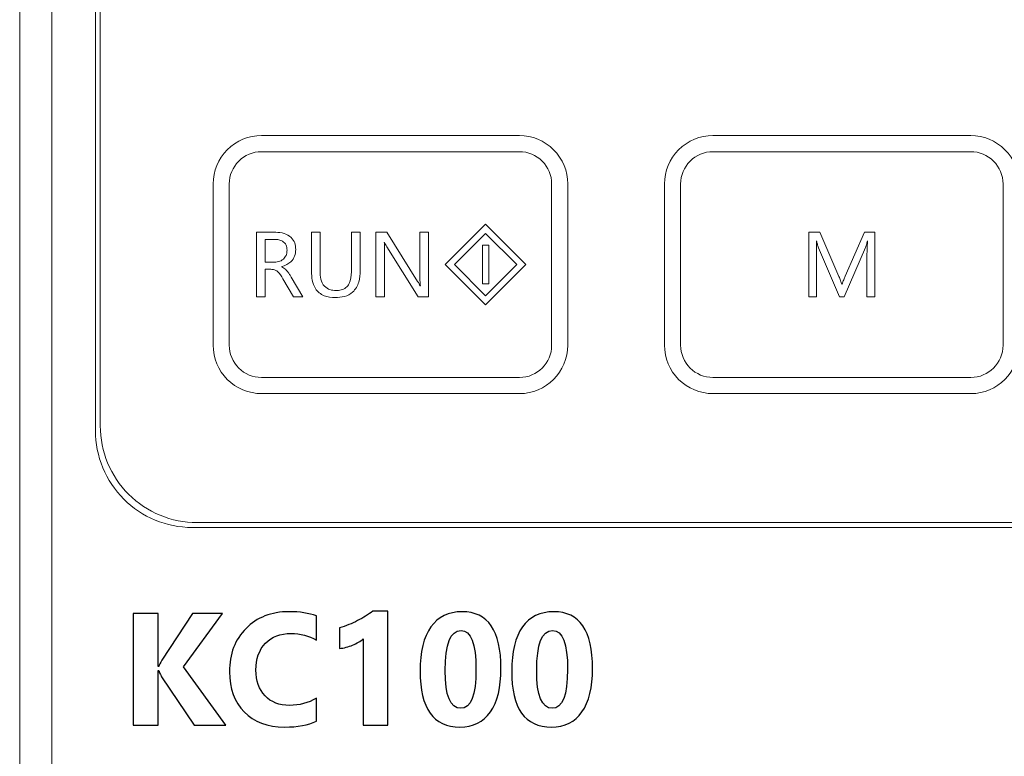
# Model space of a CAD drawing. Header units: millimetres. Extents: x -420 to 420, y -297 to 297.
# Tile 24 of 146: x -270 to -239, y -64 to -41. Entities that reach past the tile are written whole.
import ezdxf

# ---------------------------------------------------------------- set-up
doc = ezdxf.new("R2010")
doc.units = ezdxf.units.MM
doc.header["$MEASUREMENT"] = 0
doc.layers.add('layer 1', color=7, linetype='Continuous')

msp = doc.modelspace()

# ---------------------------------------------------------------- linework, layer by layer
at = {"layer": 'layer 1', "lineweight": 9}
for points in [[(-268.8955, 7.9975), (-268.8955, 7.9975), (-268.8955, -136.0025), (-268.8955, -136.0025)], [(-269.8955, -135.5025), (-269.8955, -135.5025), (-269.8955, 7.4975), (-269.8955, 7.4975)], [(-267.5455, 2.1475), (-267.5455, 2.1475), (-267.5455, -54.1525), (-267.5455, -54.1525)], [(-267.3955, 1.9975), (-267.3955, 1.9975), (-267.3955, -54.0025), (-267.3955, -54.0025)], [(-254.3955, -45.0025), (-254.3955, -45.0025), (-262.3955, -45.0025), (-262.3955, -45.0025)], [(-240.3955, -45.0025), (-240.3955, -45.0025), (-248.3955, -45.0025), (-248.3955, -45.0025)], [(-254.3955, -45.5025), (-254.3955, -45.5025), (-262.3955, -45.5025), (-262.3955, -45.5025)], [(-240.3955, -45.5025), (-240.3955, -45.5025), (-248.3955, -45.5025), (-248.3955, -45.5025)], [(-263.8955, -46.5025), (-263.8955, -46.5025), (-263.8955, -51.5025), (-263.8955, -51.5025)], [(-263.3955, -46.5025), (-263.3955, -46.5025), (-263.3955, -51.5025), (-263.3955, -51.5025)], [(-253.3955, -51.5025), (-253.3955, -51.5025), (-253.3955, -46.5025), (-253.3955, -46.5025)], [(-252.8955, -51.5025), (-252.8955, -51.5025), (-252.8955, -46.5025), (-252.8955, -46.5025)], [(-249.8955, -46.5025), (-249.8955, -46.5025), (-249.8955, -51.5025), (-249.8955, -51.5025)], [(-249.3955, -46.5025), (-249.3955, -46.5025), (-249.3955, -51.5025), (-249.3955, -51.5025)], [(-239.3955, -51.5025), (-239.3955, -51.5025), (-239.3955, -46.5025), (-239.3955, -46.5025)], [(-255.4455, -47.7525), (-255.4455, -47.7525), (-256.6955, -49.0025), (-256.6955, -49.0025)], [(-254.1955, -49.0025), (-254.1955, -49.0025), (-255.4455, -47.7525), (-255.4455, -47.7525)], [(-262.554, -48.0025), (-262.554, -48.0025), (-261.9507, -48.0025), (-261.9507, -48.0025)], [(-262.554, -50.0025), (-262.554, -50.0025), (-262.554, -48.0025), (-262.554, -48.0025)], [(-262.2857, -48.222), (-262.2857, -48.222), (-262.2857, -48.9293), (-262.2857, -48.9293)], [(-261.9858, -48.222), (-261.9858, -48.222), (-262.2857, -48.222), (-262.2857, -48.222)], [(-260.8467, -49.2121), (-260.8467, -49.2121), (-260.8467, -48.0025), (-260.8467, -48.0025)], [(-260.8467, -48.0025), (-260.8467, -48.0025), (-260.5784, -48.0025), (-260.5784, -48.0025)], [(-260.5784, -48.0025), (-260.5784, -48.0025), (-260.5784, -49.2068), (-260.5784, -49.2068)], [(-259.6028, -49.2258), (-259.6028, -49.2258), (-259.6028, -48.0025), (-259.6028, -48.0025)], [(-259.6028, -48.0025), (-259.6028, -48.0025), (-259.3345, -48.0025), (-259.3345, -48.0025)], [(-259.3345, -48.0025), (-259.3345, -48.0025), (-259.3345, -49.1824), (-259.3345, -49.1824)], [(-258.8467, -50.0025), (-258.8467, -50.0025), (-258.8467, -48.0025), (-258.8467, -48.0025)], [(-258.8467, -48.0025), (-258.8467, -48.0025), (-258.5052, -48.0025), (-258.5052, -48.0025)], [(-258.5052, -48.0025), (-258.5052, -48.0025), (-257.5536, -49.5234), (-257.5536, -49.5234)], [(-257.4808, -49.3706), (-257.4808, -49.3706), (-257.4808, -48.0025), (-257.4808, -48.0025)], [(-257.4808, -48.0025), (-257.4808, -48.0025), (-257.2125, -48.0025), (-257.2125, -48.0025)], [(-257.2125, -48.0025), (-257.2125, -48.0025), (-257.2125, -50.0025), (-257.2125, -50.0025)], [(-255.4455, -48.0353), (-255.4455, -48.0353), (-256.4126, -49.0025), (-256.4126, -49.0025)], [(-254.4783, -49.0025), (-254.4783, -49.0025), (-255.4455, -48.0353), (-255.4455, -48.0353)], [(-245.4199, -48.0025), (-245.4199, -48.0025), (-245.0784, -48.0025), (-245.0784, -48.0025)], [(-245.4199, -50.0025), (-245.4199, -50.0025), (-245.4199, -48.0025), (-245.4199, -48.0025)], [(-245.0784, -48.0025), (-245.0784, -48.0025), (-244.4865, -49.368), (-244.4865, -49.368)], [(-244.2933, -49.3626), (-244.2933, -49.3626), (-243.6881, -48.0025), (-243.6881, -48.0025)], [(-243.6881, -48.0025), (-243.6881, -48.0025), (-243.3711, -48.0025), (-243.3711, -48.0025)], [(-243.3711, -48.0025), (-243.3711, -48.0025), (-243.3711, -50.0025), (-243.3711, -50.0025)], [(-258.5784, -48.3196), (-258.5784, -48.3196), (-258.5864, -48.3196), (-258.5864, -48.3196)], [(-257.5308, -50.0025), (-257.5308, -50.0025), (-258.5117, -48.4499), (-258.5117, -48.4499)], [(-255.3455, -48.4025), (-255.3455, -48.4025), (-255.5455, -48.4025), (-255.5455, -48.4025)], [(-255.5455, -48.4025), (-255.5455, -48.4025), (-255.5455, -49.6025), (-255.5455, -49.6025)], [(-255.3455, -49.6025), (-255.3455, -49.6025), (-255.3455, -48.4025), (-255.3455, -48.4025)], [(-245.1759, -48.2708), (-245.1759, -48.2708), (-245.1836, -48.2708), (-245.1836, -48.2708)], [(-244.4686, -50.0025), (-244.4686, -50.0025), (-245.1173, -48.4853), (-245.1173, -48.4853)], [(-243.6615, -48.4739), (-243.6615, -48.4739), (-244.3223, -50.0025), (-244.3223, -50.0025)], [(-243.5955, -48.2708), (-243.5955, -48.2708), (-243.602, -48.2708), (-243.602, -48.2708)], [(-258.5784, -48.5993), (-258.5784, -48.5993), (-258.5784, -50.0025), (-258.5784, -50.0025)], [(-245.1759, -48.6793), (-245.1759, -48.6793), (-245.1759, -50.0025), (-245.1759, -50.0025)], [(-243.615, -50.0025), (-243.615, -50.0025), (-243.615, -48.6675), (-243.615, -48.6675)], [(-262.2857, -48.9293), (-262.2857, -48.9293), (-261.9896, -48.9293), (-261.9896, -48.9293)], [(-262.2857, -49.1488), (-262.2857, -49.1488), (-262.2857, -50.0025), (-262.2857, -50.0025)], [(-262.1039, -49.1488), (-262.1039, -49.1488), (-262.2857, -49.1488), (-262.2857, -49.1488)], [(-261.7682, -49.0673), (-261.7682, -49.0673), (-261.7682, -49.0738), (-261.7682, -49.0738)], [(-256.6955, -49.0025), (-256.6955, -49.0025), (-255.4455, -50.2525), (-255.4455, -50.2525)], [(-256.4126, -49.0025), (-256.4126, -49.0025), (-255.4455, -49.9696), (-255.4455, -49.9696)], [(-255.4455, -49.9696), (-255.4455, -49.9696), (-254.4783, -49.0025), (-254.4783, -49.0025)], [(-255.4455, -50.2525), (-255.4455, -50.2525), (-254.1955, -49.0025), (-254.1955, -49.0025)], [(-261.4077, -50.0025), (-261.4077, -50.0025), (-261.7324, -49.4396), (-261.7324, -49.4396)], [(-261.4713, -49.3973), (-261.4713, -49.3973), (-261.115, -50.0025), (-261.115, -50.0025)], [(-257.4732, -49.661), (-257.4732, -49.661), (-257.4679, -49.661), (-257.4679, -49.661)], [(-255.5455, -49.6025), (-255.5455, -49.6025), (-255.3455, -49.6025), (-255.3455, -49.6025)], [(-244.3974, -49.6122), (-244.3974, -49.6122), (-244.3882, -49.6122), (-244.3882, -49.6122)], [(-262.2857, -50.0025), (-262.2857, -50.0025), (-262.554, -50.0025), (-262.554, -50.0025)], [(-261.115, -50.0025), (-261.115, -50.0025), (-261.4077, -50.0025), (-261.4077, -50.0025)], [(-258.5784, -50.0025), (-258.5784, -50.0025), (-258.8467, -50.0025), (-258.8467, -50.0025)], [(-257.2125, -50.0025), (-257.2125, -50.0025), (-257.5308, -50.0025), (-257.5308, -50.0025)], [(-245.1759, -50.0025), (-245.1759, -50.0025), (-245.4199, -50.0025), (-245.4199, -50.0025)], [(-244.3223, -50.0025), (-244.3223, -50.0025), (-244.4686, -50.0025), (-244.4686, -50.0025)], [(-243.3711, -50.0025), (-243.3711, -50.0025), (-243.615, -50.0025), (-243.615, -50.0025)], [(-254.3955, -53.0025), (-253.567, -53.0025), (-252.8955, -52.3309), (-252.8955, -51.5025)], [(-254.3955, -52.5025), (-253.8432, -52.5025), (-253.3955, -52.0548), (-253.3955, -51.5025)], [(-240.3955, -53.0025), (-239.567, -53.0025), (-238.8955, -52.3309), (-238.8955, -51.5025)], [(-240.3955, -52.5025), (-239.8432, -52.5025), (-239.3955, -52.0548), (-239.3955, -51.5025)], [(-262.3955, -52.5025), (-262.3955, -52.5025), (-254.3955, -52.5025), (-254.3955, -52.5025)], [(-248.3955, -52.5025), (-248.3955, -52.5025), (-240.3955, -52.5025), (-240.3955, -52.5025)], [(-262.3955, -53.0025), (-262.3955, -53.0025), (-254.3955, -53.0025), (-254.3955, -53.0025)], [(-248.3955, -53.0025), (-248.3955, -53.0025), (-240.3955, -53.0025), (-240.3955, -53.0025)], [(-264.3955, -57.0025), (-264.3955, -57.0025), (-210.3955, -57.0025), (-210.3955, -57.0025)], [(-264.5455, -57.1525), (-264.5455, -57.1525), (-210.2455, -57.1525), (-210.2455, -57.1525)]]:
    msp.add_open_spline(points, degree=3, dxfattribs=at)
for points, knots in [([(-262.3955, -45.0025), (-262.7933, -45.0025), (-263.1748, -45.1605), (-263.4561, -45.4418), (-263.4561, -45.4418), (-263.7374, -45.7231), (-263.8955, -46.1047), (-263.8955, -46.5025)], [0, 0, 0, 0, 0.3333333, 0.3333333, 0.3333333, 0.3333333, 1, 1, 1, 1]), ([(-252.8955, -46.5025), (-252.8955, -46.1047), (-253.0535, -45.7231), (-253.3348, -45.4418), (-253.3348, -45.4418), (-253.6161, -45.1605), (-253.9976, -45.0025), (-254.3955, -45.0025)], [0, 0, 0, 0, 0.3333333, 0.3333333, 0.3333333, 0.3333333, 1, 1, 1, 1]), ([(-248.3955, -45.0025), (-248.7933, -45.0025), (-249.1748, -45.1605), (-249.4561, -45.4418), (-249.4561, -45.4418), (-249.7374, -45.7231), (-249.8955, -46.1047), (-249.8955, -46.5025)], [0, 0, 0, 0, 0.3333333, 0.3333333, 0.3333333, 0.3333333, 1, 1, 1, 1]), ([(-238.8955, -46.5025), (-238.8955, -46.1047), (-239.0535, -45.7231), (-239.3348, -45.4418), (-239.3348, -45.4418), (-239.6161, -45.1605), (-239.9976, -45.0025), (-240.3955, -45.0025)], [0, 0, 0, 0, 0.3333333, 0.3333333, 0.3333333, 0.3333333, 1, 1, 1, 1]), ([(-262.3955, -45.5025), (-262.6607, -45.5025), (-262.915, -45.6078), (-263.1026, -45.7954), (-263.1026, -45.7954), (-263.2901, -45.9829), (-263.3955, -46.2373), (-263.3955, -46.5025)], [0, 0, 0, 0, 0.3333333, 0.3333333, 0.3333333, 0.3333333, 1, 1, 1, 1]), ([(-253.3955, -46.5025), (-253.3955, -46.2373), (-253.5008, -45.9829), (-253.6884, -45.7954), (-253.6884, -45.7954), (-253.8759, -45.6078), (-254.1302, -45.5025), (-254.3955, -45.5025)], [0, 0, 0, 0, 0.3333333, 0.3333333, 0.3333333, 0.3333333, 1, 1, 1, 1]), ([(-248.3955, -45.5025), (-248.6607, -45.5025), (-248.915, -45.6078), (-249.1026, -45.7954), (-249.1026, -45.7954), (-249.2901, -45.9829), (-249.3955, -46.2373), (-249.3955, -46.5025)], [0, 0, 0, 0, 0.3333333, 0.3333333, 0.3333333, 0.3333333, 1, 1, 1, 1]), ([(-239.3955, -46.5025), (-239.3955, -46.2373), (-239.5008, -45.9829), (-239.6884, -45.7954), (-239.6884, -45.7954), (-239.8759, -45.6078), (-240.1302, -45.5025), (-240.3955, -45.5025)], [0, 0, 0, 0, 0.3333333, 0.3333333, 0.3333333, 0.3333333, 1, 1, 1, 1]), ([(-261.6028, -48.5543), (-261.6077, -48.4999), (-261.6126, -48.4455), (-261.6348, -48.3974), (-261.6348, -48.3974), (-261.6569, -48.3495), (-261.6962, -48.308), (-261.7419, -48.2794), (-261.7419, -48.2794), (-261.7781, -48.2567), (-261.8184, -48.2421), (-261.8597, -48.2339), (-261.8597, -48.2339), (-261.9011, -48.2256), (-261.9434, -48.2238), (-261.9858, -48.222)], [0, 0, 0, 0, 0.2, 0.2, 0.2, 0.2, 0.4, 0.4, 0.4, 0.4, 0.6, 0.6, 0.6, 0.6, 1, 1, 1, 1]), ([(-261.9507, -48.0025), (-261.8645, -48.0073), (-261.7783, -48.0122), (-261.6959, -48.0363), (-261.6959, -48.0363), (-261.6141, -48.0602), (-261.5361, -48.1032), (-261.4744, -48.1637), (-261.4744, -48.1637), (-261.426, -48.2113), (-261.3877, -48.2699), (-261.366, -48.333), (-261.366, -48.333), (-261.3443, -48.3963), (-261.3394, -48.4643), (-261.3345, -48.5322)], [0, 0, 0, 0, 0.2, 0.2, 0.2, 0.2, 0.4, 0.4, 0.4, 0.4, 0.6, 0.6, 0.6, 0.6, 1, 1, 1, 1]), ([(-261.9896, -48.9293), (-261.9327, -48.9244), (-261.8758, -48.9194), (-261.8236, -48.8994), (-261.8236, -48.8994), (-261.7715, -48.8795), (-261.7241, -48.8447), (-261.6871, -48.8013), (-261.6871, -48.8013), (-261.6579, -48.7672), (-261.6352, -48.7277), (-261.6222, -48.6857), (-261.6222, -48.6857), (-261.6092, -48.6436), (-261.606, -48.599), (-261.6028, -48.5543)], [0, 0, 0, 0, 0.2, 0.2, 0.2, 0.2, 0.4, 0.4, 0.4, 0.4, 0.6, 0.6, 0.6, 0.6, 1, 1, 1, 1]), ([(-261.3345, -48.5322), (-261.3398, -48.6023), (-261.3451, -48.6724), (-261.3677, -48.7383), (-261.3677, -48.7383), (-261.3903, -48.8041), (-261.4302, -48.8657), (-261.4804, -48.9132), (-261.4804, -48.9132), (-261.5593, -48.9877), (-261.6637, -49.0275), (-261.7682, -49.0673)], [0, 0, 0, 0, 0.25, 0.25, 0.25, 0.25, 0.5, 0.5, 0.5, 0.5, 1, 1, 1, 1]), ([(-258.5864, -48.3196), (-258.5834, -48.3717), (-258.5805, -48.4239), (-258.5792, -48.4761), (-258.5792, -48.4761), (-258.5782, -48.5172), (-258.5783, -48.5582), (-258.5784, -48.5993)], [0, 0, 0, 0, 0.3333333, 0.3333333, 0.3333333, 0.3333333, 1, 1, 1, 1]), ([(-258.5117, -48.4499), (-258.5258, -48.4264), (-258.5398, -48.4029), (-258.552, -48.3784), (-258.552, -48.3784), (-258.5616, -48.3592), (-258.57, -48.3394), (-258.5784, -48.3196)], [0, 0, 0, 0, 0.3333333, 0.3333333, 0.3333333, 0.3333333, 1, 1, 1, 1]), ([(-245.1836, -48.2708), (-245.1809, -48.347), (-245.1783, -48.4233), (-245.1771, -48.4995), (-245.1771, -48.4995), (-245.1761, -48.5594), (-245.176, -48.6194), (-245.1759, -48.6793)], [0, 0, 0, 0, 0.3333333, 0.3333333, 0.3333333, 0.3333333, 1, 1, 1, 1]), ([(-245.1173, -48.4853), (-245.1302, -48.4458), (-245.1432, -48.4064), (-245.1538, -48.3662), (-245.1538, -48.3662), (-245.1622, -48.3347), (-245.1691, -48.3027), (-245.1759, -48.2708)], [0, 0, 0, 0, 0.3333333, 0.3333333, 0.3333333, 0.3333333, 1, 1, 1, 1]), ([(-243.602, -48.2708), (-243.6109, -48.3094), (-243.6197, -48.348), (-243.6312, -48.3858), (-243.6312, -48.3858), (-243.6402, -48.4155), (-243.6508, -48.4447), (-243.6615, -48.4739)], [0, 0, 0, 0, 0.3333333, 0.3333333, 0.3333333, 0.3333333, 1, 1, 1, 1]), ([(-243.615, -48.6675), (-243.6134, -48.5933), (-243.6118, -48.5192), (-243.6078, -48.4452), (-243.6078, -48.4452), (-243.6047, -48.387), (-243.6001, -48.3289), (-243.5955, -48.2708)], [0, 0, 0, 0, 0.3333333, 0.3333333, 0.3333333, 0.3333333, 1, 1, 1, 1]), ([(-261.7324, -49.4396), (-261.7799, -49.3578), (-261.8274, -49.2759), (-261.9002, -49.218), (-261.9002, -49.218), (-261.9288, -49.1952), (-261.9612, -49.1762), (-261.9958, -49.1653), (-261.9958, -49.1653), (-262.0304, -49.1543), (-262.0672, -49.1516), (-262.1039, -49.1488)], [0, 0, 0, 0, 0.25, 0.25, 0.25, 0.25, 0.5, 0.5, 0.5, 0.5, 1, 1, 1, 1]), ([(-261.7682, -49.0738), (-261.7236, -49.0986), (-261.679, -49.1235), (-261.6425, -49.1577), (-261.6425, -49.1577), (-261.6187, -49.18), (-261.5984, -49.2062), (-261.579, -49.2327), (-261.579, -49.2327), (-261.5596, -49.2593), (-261.5411, -49.2863), (-261.5233, -49.3138), (-261.5233, -49.3138), (-261.5055, -49.3413), (-261.4884, -49.3693), (-261.4713, -49.3973)], [0, 0, 0, 0, 0.2, 0.2, 0.2, 0.2, 0.4, 0.4, 0.4, 0.4, 0.6, 0.6, 0.6, 0.6, 1, 1, 1, 1]), ([(-260.107, -50.0269), (-260.2259, -50.0192), (-260.3449, -50.0115), (-260.453, -49.9671), (-260.453, -49.9671), (-260.56, -49.9232), (-260.6564, -49.8433), (-260.7209, -49.7455), (-260.7209, -49.7455), (-260.7722, -49.6678), (-260.8034, -49.5787), (-260.821, -49.4881), (-260.821, -49.4881), (-260.8387, -49.3971), (-260.8427, -49.3046), (-260.8467, -49.2121)], [0, 0, 0, 0, 0.2, 0.2, 0.2, 0.2, 0.4, 0.4, 0.4, 0.4, 0.6, 0.6, 0.6, 0.6, 1, 1, 1, 1]), ([(-260.5784, -49.2068), (-260.5748, -49.2899), (-260.5713, -49.373), (-260.5514, -49.4543), (-260.5514, -49.4543), (-260.5317, -49.5349), (-260.496, -49.6137), (-260.4392, -49.6743), (-260.4392, -49.6743), (-260.3945, -49.722), (-260.3368, -49.7584), (-260.2754, -49.7787), (-260.2754, -49.7787), (-260.2135, -49.7991), (-260.1479, -49.8032), (-260.0822, -49.8074)], [0, 0, 0, 0, 0.2, 0.2, 0.2, 0.2, 0.4, 0.4, 0.4, 0.4, 0.6, 0.6, 0.6, 0.6, 1, 1, 1, 1]), ([(-259.3345, -49.1824), (-259.3404, -49.305), (-259.3464, -49.4276), (-259.3811, -49.5456), (-259.3811, -49.5456), (-259.4154, -49.6625), (-259.478, -49.7749), (-259.5685, -49.8564), (-259.5685, -49.8564), (-259.64, -49.9206), (-259.7289, -49.9657), (-259.8213, -49.9909), (-259.8213, -49.9909), (-259.9142, -50.0163), (-260.0106, -50.0216), (-260.107, -50.0269)], [0, 0, 0, 0, 0.2, 0.2, 0.2, 0.2, 0.4, 0.4, 0.4, 0.4, 0.6, 0.6, 0.6, 0.6, 1, 1, 1, 1]), ([(-260.0822, -49.8074), (-260.0285, -49.8043), (-259.9747, -49.8012), (-259.9229, -49.7878), (-259.9229, -49.7878), (-259.8712, -49.7744), (-259.8214, -49.7508), (-259.7792, -49.7174), (-259.7792, -49.7174), (-259.7371, -49.684), (-259.7026, -49.6408), (-259.6774, -49.5941), (-259.6774, -49.5941), (-259.6182, -49.4843), (-259.6105, -49.3551), (-259.6028, -49.2258)], [0, 0, 0, 0, 0.2, 0.2, 0.2, 0.2, 0.4, 0.4, 0.4, 0.4, 0.6, 0.6, 0.6, 0.6, 1, 1, 1, 1]), ([(-257.4679, -49.661), (-257.4725, -49.6069), (-257.4772, -49.5528), (-257.4792, -49.4986), (-257.4792, -49.4986), (-257.4809, -49.456), (-257.4808, -49.4133), (-257.4808, -49.3706)], [0, 0, 0, 0, 0.3333333, 0.3333333, 0.3333333, 0.3333333, 1, 1, 1, 1]), ([(-244.4865, -49.368), (-244.4674, -49.4127), (-244.4483, -49.4574), (-244.4321, -49.5032), (-244.4321, -49.5032), (-244.4193, -49.5391), (-244.4084, -49.5757), (-244.3974, -49.6122)], [0, 0, 0, 0, 0.3333333, 0.3333333, 0.3333333, 0.3333333, 1, 1, 1, 1]), ([(-244.3882, -49.6122), (-244.3711, -49.5654), (-244.3539, -49.5186), (-244.3361, -49.4721), (-244.3361, -49.4721), (-244.3221, -49.4355), (-244.3077, -49.3991), (-244.2933, -49.3626)], [0, 0, 0, 0, 0.3333333, 0.3333333, 0.3333333, 0.3333333, 1, 1, 1, 1]), ([(-257.5536, -49.5234), (-257.5376, -49.5486), (-257.5216, -49.5737), (-257.5068, -49.5995), (-257.5068, -49.5995), (-257.4951, -49.6197), (-257.4842, -49.6404), (-257.4732, -49.661)], [0, 0, 0, 0, 0.3333333, 0.3333333, 0.3333333, 0.3333333, 1, 1, 1, 1]), ([(-263.8955, -51.5025), (-263.8955, -51.9003), (-263.7374, -52.2818), (-263.4561, -52.5631), (-263.4561, -52.5631), (-263.1748, -52.8444), (-262.7933, -53.0025), (-262.3955, -53.0025)], [0, 0, 0, 0, 0.3333333, 0.3333333, 0.3333333, 0.3333333, 1, 1, 1, 1]), ([(-263.3955, -51.5025), (-263.3955, -51.7677), (-263.2901, -52.0221), (-263.1026, -52.2096), (-263.1026, -52.2096), (-262.915, -52.3971), (-262.6607, -52.5025), (-262.3955, -52.5025)], [0, 0, 0, 0, 0.3333333, 0.3333333, 0.3333333, 0.3333333, 1, 1, 1, 1]), ([(-249.8955, -51.5025), (-249.8955, -51.9003), (-249.7374, -52.2818), (-249.4561, -52.5631), (-249.4561, -52.5631), (-249.1748, -52.8444), (-248.7933, -53.0025), (-248.3955, -53.0025)], [0, 0, 0, 0, 0.3333333, 0.3333333, 0.3333333, 0.3333333, 1, 1, 1, 1]), ([(-249.3955, -51.5025), (-249.3955, -51.7677), (-249.2901, -52.0221), (-249.1026, -52.2096), (-249.1026, -52.2096), (-248.915, -52.3971), (-248.6607, -52.5025), (-248.3955, -52.5025)], [0, 0, 0, 0, 0.3333333, 0.3333333, 0.3333333, 0.3333333, 1, 1, 1, 1]), ([(-267.3955, -54.0025), (-267.3955, -54.7981), (-267.0794, -55.5612), (-266.5168, -56.1238), (-266.5168, -56.1238), (-265.9542, -56.6864), (-265.1911, -57.0025), (-264.3955, -57.0025)], [0, 0, 0, 0, 0.3333333, 0.3333333, 0.3333333, 0.3333333, 1, 1, 1, 1]), ([(-267.5455, -54.1525), (-267.5455, -54.9481), (-267.2294, -55.7112), (-266.6668, -56.2738), (-266.6668, -56.2738), (-266.1042, -56.8364), (-265.3411, -57.1525), (-264.5455, -57.1525)], [0, 0, 0, 0, 0.3333333, 0.3333333, 0.3333333, 0.3333333, 1, 1, 1, 1])]:
    msp.add_open_spline(points, degree=3, knots=knots, dxfattribs=at)
at = {"layer": 'layer 1'}
for points, knots in [([(-263.5021, -63.2816), (-263.5021, -63.2816), (-264.4858, -63.2816), (-264.4858, -63.2816), (-264.4858, -63.2816), (-264.4858, -63.2816), (-265.4925, -61.7794), (-265.4925, -61.7794), (-265.4925, -61.7794), (-265.5122, -61.7506), (-265.5427, -61.6872), (-265.5838, -61.5892), (-265.5838, -61.5892), (-265.5838, -61.5892), (-265.5962, -61.5892), (-265.5962, -61.5892), (-265.5962, -61.5892), (-265.5962, -61.5892), (-265.5962, -63.2816), (-265.5962, -63.2816), (-265.5962, -63.2816), (-265.5962, -63.2816), (-266.3765, -63.2816), (-266.3765, -63.2816), (-266.3765, -63.2816), (-266.3765, -63.2816), (-266.3765, -59.8244), (-266.3765, -59.8244), (-266.3765, -59.8244), (-266.3765, -59.8244), (-265.5962, -59.8244), (-265.5962, -59.8244), (-265.5962, -59.8244), (-265.5962, -59.8244), (-265.5962, -61.4592), (-265.5962, -61.4592), (-265.5962, -61.4592), (-265.5962, -61.4592), (-265.5838, -61.4592), (-265.5838, -61.4592), (-265.5838, -61.4592), (-265.5649, -61.4139), (-265.5328, -61.3497), (-265.4875, -61.2666), (-265.4875, -61.2666), (-265.4875, -61.2666), (-264.5343, -59.8244), (-264.5343, -59.8244), (-264.5343, -59.8244), (-264.5343, -59.8244), (-263.6058, -59.8244), (-263.6058, -59.8244), (-263.6058, -59.8244), (-263.6058, -59.8244), (-264.8109, -61.4732), (-264.8109, -61.4732), (-264.8109, -61.4732), (-264.8109, -61.4732), (-263.5021, -63.2816), (-263.5021, -63.2816)], [0, 0, 0, 0, 0.0625, 0.0625, 0.0625, 0.0625, 0.125, 0.125, 0.125, 0.125, 0.1875, 0.1875, 0.1875, 0.1875, 0.25, 0.25, 0.25, 0.25, 0.3125, 0.3125, 0.3125, 0.3125, 0.375, 0.375, 0.375, 0.375, 0.4375, 0.4375, 0.4375, 0.4375, 0.5, 0.5, 0.5, 0.5, 0.5625, 0.5625, 0.5625, 0.5625, 0.625, 0.625, 0.625, 0.625, 0.6875, 0.6875, 0.6875, 0.6875, 0.75, 0.75, 0.75, 0.75, 0.8125, 0.8125, 0.8125, 0.8125, 0.875, 0.875, 0.875, 0.875, 1, 1, 1, 1]), ([(-260.6919, -63.1581), (-260.9446, -63.28), (-261.2739, -63.3409), (-261.6805, -63.3409), (-261.6805, -63.3409), (-262.2114, -63.3409), (-262.6288, -63.1853), (-262.9325, -62.8733), (-262.9325, -62.8733), (-263.2362, -62.5614), (-263.3885, -62.1457), (-263.3885, -61.6263), (-263.3885, -61.6263), (-263.3885, -61.074), (-263.2173, -60.6253), (-262.8757, -60.2813), (-262.8757, -60.2813), (-262.5341, -59.9372), (-262.0912, -59.7652), (-261.5455, -59.7652), (-261.5455, -59.7652), (-261.208, -59.7652), (-260.9232, -59.808), (-260.6919, -59.8936), (-260.6919, -59.8936), (-260.6919, -59.8936), (-260.6919, -60.6443), (-260.6919, -60.6443), (-260.6919, -60.6443), (-260.9232, -60.506), (-261.1874, -60.4369), (-261.4829, -60.4369), (-261.4829, -60.4369), (-261.8081, -60.4369), (-262.0698, -60.5389), (-262.2699, -60.7431), (-262.2699, -60.7431), (-262.4691, -60.9472), (-262.5687, -61.2238), (-262.5687, -61.572), (-262.5687, -61.572), (-262.5687, -61.907), (-262.4748, -62.1728), (-262.2863, -62.3712), (-262.2863, -62.3712), (-262.0987, -62.5696), (-261.8451, -62.6692), (-261.5266, -62.6692), (-261.5266, -62.6692), (-261.2228, -62.6692), (-260.9446, -62.5951), (-260.6919, -62.4469), (-260.6919, -62.4469), (-260.6919, -62.4469), (-260.6919, -63.1581), (-260.6919, -63.1581)], [0, 0, 0, 0, 0.0666667, 0.0666667, 0.0666667, 0.0666667, 0.1333333, 0.1333333, 0.1333333, 0.1333333, 0.2, 0.2, 0.2, 0.2, 0.2666667, 0.2666667, 0.2666667, 0.2666667, 0.3333333, 0.3333333, 0.3333333, 0.3333333, 0.4, 0.4, 0.4, 0.4, 0.4666667, 0.4666667, 0.4666667, 0.4666667, 0.5333333, 0.5333333, 0.5333333, 0.5333333, 0.6, 0.6, 0.6, 0.6, 0.6666667, 0.6666667, 0.6666667, 0.6666667, 0.7333333, 0.7333333, 0.7333333, 0.7333333, 0.8, 0.8, 0.8, 0.8, 0.8666667, 0.8666667, 0.8666667, 0.8666667, 1, 1, 1, 1]), ([(-258.4793, -59.7454), (-258.4793, -59.7454), (-258.4793, -63.2816), (-258.4793, -63.2816), (-258.4793, -63.2816), (-258.4793, -63.2816), (-259.2399, -63.2816), (-259.2399, -63.2816), (-259.2399, -63.2816), (-259.2399, -63.2816), (-259.2399, -60.6048), (-259.2399, -60.6048), (-259.2399, -60.6048), (-259.2819, -60.641), (-259.3313, -60.6764), (-259.3881, -60.7093), (-259.3881, -60.7093), (-259.4449, -60.7422), (-259.5058, -60.7719), (-259.57, -60.7982), (-259.57, -60.7982), (-259.6342, -60.8254), (-259.7017, -60.8476), (-259.77, -60.8665), (-259.77, -60.8665), (-259.8392, -60.8846), (-259.9075, -60.8978), (-259.9758, -60.906), (-259.9758, -60.906), (-259.9758, -60.906), (-259.9758, -60.264), (-259.9758, -60.264), (-259.9758, -60.264), (-259.7774, -60.2064), (-259.5914, -60.1323), (-259.4161, -60.0417), (-259.4161, -60.0417), (-259.2407, -59.952), (-259.0819, -59.8532), (-258.9403, -59.7454), (-258.9403, -59.7454), (-258.9403, -59.7454), (-258.4793, -59.7454), (-258.4793, -59.7454)], [0, 0, 0, 0, 0.0833333, 0.0833333, 0.0833333, 0.0833333, 0.1666667, 0.1666667, 0.1666667, 0.1666667, 0.25, 0.25, 0.25, 0.25, 0.3333333, 0.3333333, 0.3333333, 0.3333333, 0.4166667, 0.4166667, 0.4166667, 0.4166667, 0.5, 0.5, 0.5, 0.5, 0.5833333, 0.5833333, 0.5833333, 0.5833333, 0.6666667, 0.6666667, 0.6666667, 0.6666667, 0.75, 0.75, 0.75, 0.75, 0.8333333, 0.8333333, 0.8333333, 0.8333333, 1, 1, 1, 1]), ([(-256.2405, -63.3409), (-257.0644, -63.3409), (-257.476, -62.763), (-257.476, -61.6073), (-257.476, -61.6073), (-257.476, -61.0081), (-257.3649, -60.5504), (-257.1418, -60.2368), (-257.1418, -60.2368), (-256.9195, -59.9224), (-256.5961, -59.7652), (-256.173, -59.7652), (-256.173, -59.7652), (-255.3688, -59.7652), (-254.9671, -60.3529), (-254.9671, -61.5275), (-254.9671, -61.5275), (-254.9671, -62.1128), (-255.0765, -62.5614), (-255.2963, -62.8733), (-255.2963, -62.8733), (-255.5161, -63.1853), (-255.8305, -63.3409), (-256.2405, -63.3409)], [0, 0, 0, 0, 0.1428571, 0.1428571, 0.1428571, 0.1428571, 0.2857143, 0.2857143, 0.2857143, 0.2857143, 0.4285714, 0.4285714, 0.4285714, 0.4285714, 0.5714286, 0.5714286, 0.5714286, 0.5714286, 0.7142857, 0.7142857, 0.7142857, 0.7142857, 1, 1, 1, 1]), ([(-253.3999, -63.3409), (-254.2238, -63.3409), (-254.6354, -62.763), (-254.6354, -61.6073), (-254.6354, -61.6073), (-254.6354, -61.0081), (-254.5243, -60.5504), (-254.3012, -60.2368), (-254.3012, -60.2368), (-254.0789, -59.9224), (-253.7555, -59.7652), (-253.3324, -59.7652), (-253.3324, -59.7652), (-252.5282, -59.7652), (-252.1265, -60.3529), (-252.1265, -61.5275), (-252.1265, -61.5275), (-252.1265, -62.1128), (-252.2359, -62.5614), (-252.4557, -62.8733), (-252.4557, -62.8733), (-252.6755, -63.1853), (-252.9899, -63.3409), (-253.3999, -63.3409)], [0, 0, 0, 0, 0.1428571, 0.1428571, 0.1428571, 0.1428571, 0.2857143, 0.2857143, 0.2857143, 0.2857143, 0.4285714, 0.4285714, 0.4285714, 0.4285714, 0.5714286, 0.5714286, 0.5714286, 0.5714286, 0.7142857, 0.7142857, 0.7142857, 0.7142857, 1, 1, 1, 1]), ([(-256.2059, -60.348), (-256.536, -60.348), (-256.7006, -60.762), (-256.7006, -61.5892), (-256.7006, -61.5892), (-256.7006, -62.3687), (-256.5393, -62.7581), (-256.2158, -62.7581), (-256.2158, -62.7581), (-255.9005, -62.7581), (-255.7425, -62.3564), (-255.7425, -61.553), (-255.7425, -61.553), (-255.7425, -60.7496), (-255.8972, -60.348), (-256.2059, -60.348)], [0, 0, 0, 0, 0.2, 0.2, 0.2, 0.2, 0.4, 0.4, 0.4, 0.4, 0.6, 0.6, 0.6, 0.6, 1, 1, 1, 1]), ([(-253.3653, -60.348), (-253.6954, -60.348), (-253.86, -60.762), (-253.86, -61.5892), (-253.86, -61.5892), (-253.86, -62.3687), (-253.6987, -62.7581), (-253.3752, -62.7581), (-253.3752, -62.7581), (-253.0599, -62.7581), (-252.9019, -62.3564), (-252.9019, -61.553), (-252.9019, -61.553), (-252.9019, -60.7496), (-253.0566, -60.348), (-253.3653, -60.348)], [0, 0, 0, 0, 0.2, 0.2, 0.2, 0.2, 0.4, 0.4, 0.4, 0.4, 0.6, 0.6, 0.6, 0.6, 1, 1, 1, 1])]:
    msp.add_open_spline(points, degree=3, knots=knots, dxfattribs=at)

doc.saveas('drawing.dxf')
